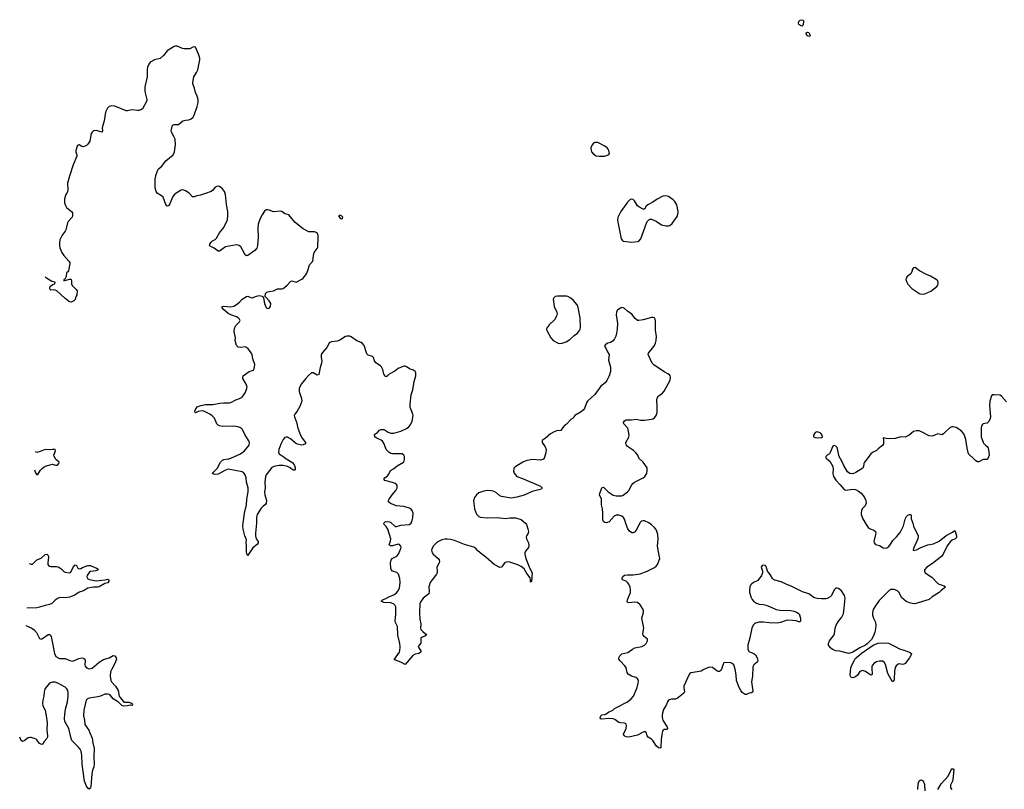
# Model space of a CAD drawing. Header units: inches. Extents: x 2294237 to 2473966, y 835830 to 1006981.
# Tile 39 of 77: x 2320348 to 2334251, y 985333 to 996197. Entities that reach past the tile are written whole.
import ezdxf

# ---------------------------------------------------------------- set-up
doc = ezdxf.new("R2010")
doc.units = ezdxf.units.IN
doc.header["$MEASUREMENT"] = 0
for name, color, linetype in [('C3928', 7, 'Continuous'), ('C3929', 7, 'Continuous'), ('C3938', 7, 'Continuous'), ('C3939', 7, 'Continuous')]:
    doc.layers.add(name, color=color, linetype=linetype)

msp = doc.modelspace()

# ---------------------------------------------------------------- linework, layer by layer
at = {"layer": 'C3928', "color": 6, "elevation": 300}
for points in [[(2320556, 989844), (2320570, 989799), (2320590, 989773), (2320610, 989785), (2320643, 989837), (2320670, 989868), (2320710, 989896), (2320810, 989922), (2320854, 989910), (2320880, 989910), (2320902, 989930), (2320906, 989950), (2320859, 989990), (2320853, 990000)], [(2324112, 990000), (2324128, 989988), (2324204, 989944), (2324230, 989904), (2324238, 989870), (2324237, 989850), (2324230, 989838), (2324210, 989839), (2324158, 989878), (2324130, 989892), (2324070, 989904), (2324010, 989905), (2323939, 989890), (2323910, 989876), (2323828, 989770), (2323819, 989750), (2323811, 989670), (2323812, 989590), (2323806, 989526), (2323809, 989490), (2323831, 989410), (2323830, 989370), (2323816, 989350), (2323790, 989333), (2323759, 989301), (2323703, 989210), (2323694, 989170), (2323693, 989090), (2323678, 988950), (2323679, 988910), (2323687, 988867), (2323715, 988830), (2323717, 988810), (2323701, 988790), (2323640, 988740), (2323582, 988658), (2323570, 988635), (2323562, 988642), (2323557, 988657), (2323550, 988690), (2323553, 988770), (2323548, 988810), (2323553, 988850), (2323548, 988870), (2323529, 988910), (2323506, 989006), (2323501, 989050), (2323502, 989090), (2323522, 989230), (2323551, 989350), (2323554, 989430), (2323574, 989530), (2323572, 989590), (2323552, 989670), (2323545, 989730), (2323533, 989770), (2323510, 989804), (2323490, 989816), (2323290, 989852), (2323245, 989835), (2323150, 989782), (2323097, 989777), (2323069, 989790), (2323084, 989810), (2323138, 989862), (2323183, 989950), (2323210, 989977), (2323233, 989987), (2323290, 989997), (2323302, 990000)], [(2327750, 990000), (2327747, 989993), (2327703, 989977), (2327591, 989991), (2327510, 989976), (2327453, 989950), (2327356, 989890), (2327331, 989870), (2327324, 989856), (2327321, 989830), (2327330, 989798), (2327370, 989751), (2327450, 989720), (2327701, 989610), (2327725, 989590), (2327722, 989578), (2327714, 989570), (2327585, 989535), (2327470, 989486), (2327370, 989456), (2327290, 989444), (2327150, 989466), (2327130, 989476), (2327079, 989519), (2327050, 989538), (2327010, 989546), (2326950, 989550), (2326900, 989540), (2326830, 989518), (2326796, 989490), (2326768, 989450), (2326756, 989405), (2326772, 989290), (2326797, 989217), (2326830, 989182), (2326850, 989176), (2326950, 989164), (2327088, 989168), (2327210, 989155), (2327270, 989164), (2327350, 989164), (2327430, 989143), (2327492, 989092), (2327504, 989070), (2327524, 989010), (2327531, 988970), (2327527, 988950), (2327504, 988910), (2327499, 988890), (2327503, 988870), (2327534, 988814), (2327539, 988770), (2327532, 988748), (2327490, 988697), (2327481, 988670), (2327480, 988650), (2327495, 988590), (2327551, 988451), (2327584, 988390), (2327575, 988265), (2327570, 988259), (2327559, 988270), (2327563, 988290), (2327557, 988317), (2327510, 988378), (2327470, 988447), (2327430, 988478), (2327383, 988503), (2327270, 988540), (2327230, 988545), (2327210, 988537), (2327190, 988521), (2327150, 988467), (2327130, 988462), (2327050, 988508), (2326930, 988612), (2326872, 988652), (2326818, 988698), (2326787, 988730), (2326759, 988750), (2326630, 988787), (2326490, 988844), (2326430, 988861), (2326390, 988866), (2326350, 988863), (2326310, 988854), (2326261, 988830), (2326232, 988810), (2326189, 988770), (2326170, 988736), (2326165, 988710), (2326170, 988671), (2326185, 988650), (2326256, 988590), (2326273, 988570), (2326276, 988550), (2326272, 988530), (2326238, 988470), (2326245, 988410), (2326243, 988390), (2326233, 988370), (2326170, 988290), (2326144, 988250), (2326127, 988190), (2326132, 988130), (2326125, 988090), (2326047, 988033), (2326010, 987985), (2325998, 987950), (2325992, 987830), (2325997, 987737), (2326014, 987670), (2326009, 987610), (2326014, 987590), (2326041, 987561), (2326079, 987530), (2326093, 987510), (2326070, 987494), (2326030, 987481), (2326014, 987466), (2326010, 987398), (2325976, 987350), (2325983, 987330), (2326011, 987290), (2326013, 987267), (2325985, 987250), (2325930, 987240), (2325897, 987223), (2325790, 987095), (2325730, 987129), (2325654, 987154), (2325641, 987161), (2325639, 987170), (2325711, 987270), (2325718, 987290), (2325722, 987342), (2325717, 987390), (2325686, 987510), (2325682, 987630), (2325655, 987690), (2325652, 987710), (2325661, 987799), (2325658, 987910), (2325652, 987930), (2325626, 987950), (2325590, 987963), (2325490, 987968), (2325453, 987990), (2325473, 988010), (2325510, 988023), (2325570, 988057), (2325630, 988078), (2325670, 988105), (2325689, 988130), (2325709, 988170), (2325718, 988210), (2325720, 988250), (2325718, 988310), (2325699, 988370), (2325673, 988393), (2325614, 988414), (2325594, 988434), (2325587, 988450), (2325585, 988530), (2325592, 988568), (2325607, 988590), (2325675, 988625), (2325699, 988650), (2325731, 988730), (2325733, 988753), (2325727, 988770), (2325710, 988789), (2325690, 988793), (2325610, 988769), (2325582, 988770), (2325570, 988779), (2325563, 988790), (2325586, 988834), (2325588, 988870), (2325546, 989006), (2325522, 989042), (2325494, 989070), (2325492, 989090), (2325509, 989110), (2325525, 989115), (2325570, 989110), (2325590, 989098), (2325650, 989042), (2325670, 989042), (2325730, 989062), (2325849, 989071), (2325873, 989087), (2325886, 989110), (2325901, 989170), (2325902, 989230), (2325890, 989270), (2325870, 989290), (2325850, 989301), (2325770, 989326), (2325670, 989335), (2325586, 989366), (2325558, 989390), (2325554, 989410), (2325563, 989430), (2325609, 989491), (2325661, 989550), (2325678, 989590), (2325677, 989617), (2325674, 989630), (2325651, 989651), (2325610, 989665), (2325506, 989690), (2325492, 989710), (2325503, 989730), (2325541, 989759), (2325559, 989781), (2325585, 989835), (2325624, 989856), (2325680, 989900), (2325767, 989953), (2325778, 989970), (2325783, 989990), (2325782, 990000)], [(2330000, 987018), (2329970, 987002), (2329856, 986984), (2329825, 986975), (2329810, 986966), (2329790, 986935), (2329725, 986790), (2329724, 986770), (2329736, 986710), (2329724, 986690), (2329630, 986613), (2329610, 986607), (2329550, 986605), (2329509, 986590), (2329494, 986570), (2329480, 986530), (2329441, 986459), (2329422, 986390), (2329420, 986350), (2329424, 986330), (2329431, 986309), (2329491, 986210), (2329496, 986190), (2329490, 986177), (2329470, 986179), (2329445, 986175), (2329430, 986161), (2329424, 986150), (2329415, 986110), (2329404, 986030), (2329399, 985930), (2329390, 985913), (2329370, 985918), (2329340, 985940), (2329290, 986021), (2329270, 986040), (2329223, 986070), (2329210, 986090), (2329193, 986133), (2329182, 986142), (2329170, 986147), (2329150, 986140), (2329070, 986099), (2328950, 986071), (2328910, 986074), (2328882, 986090), (2328874, 986110), (2328912, 986190), (2328915, 986235), (2328913, 986253), (2328904, 986264), (2328888, 986268), (2328830, 986271), (2328810, 986278), (2328750, 986320), (2328730, 986329), (2328670, 986334), (2328565, 986325), (2328547, 986330), (2328544, 986344), (2328552, 986370), (2328570, 986382), (2328610, 986390), (2328630, 986400), (2328660, 986420), (2328721, 986450), (2328742, 986470), (2328776, 986490), (2328930, 986570), (2328980, 986610), (2329014, 986650), (2329068, 986770), (2329081, 986830), (2329084, 986870), (2329080, 986880), (2329073, 986893), (2329050, 986910), (2328985, 986930), (2328939, 986959), (2328924, 986984), (2328911, 987050), (2328894, 987074), (2328825, 987145), (2328810, 987170), (2328807, 987190), (2328821, 987219), (2328850, 987244), (2328936, 987264), (2328999, 987310), (2329034, 987330), (2329131, 987349), (2329171, 987369), (2329193, 987390), (2329212, 987430), (2329211, 987451), (2329164, 987490), (2329151, 987510), (2329147, 987530), (2329159, 987610), (2329132, 987748), (2329157, 987830), (2329157, 987850), (2329150, 987870), (2329110, 987935), (2329070, 987970), (2329034, 987974), (2328947, 987967), (2328930, 987970), (2328926, 987986), (2328931, 988010), (2328974, 988110), (2328974, 988150), (2328966, 988186), (2328948, 988228), (2328931, 988250), (2328910, 988272), (2328859, 988290), (2328850, 988310), (2328870, 988340), (2328890, 988354), (2328930, 988361), (2329010, 988361), (2329110, 988373), (2329208, 988412), (2329310, 988464), (2329336, 988484), (2329354, 988506), (2329388, 988590), (2329366, 988686), (2329355, 988765), (2329363, 988870), (2329358, 988930), (2329338, 988990), (2329310, 989030), (2329270, 989067), (2329230, 989093), (2329170, 989125), (2329150, 989125), (2329130, 989116), (2329110, 989097), (2329051, 988989), (2329030, 988964), (2329010, 988953), (2328990, 988954), (2328959, 988979), (2328937, 989010), (2328911, 989070), (2328887, 989147), (2328875, 989170), (2328849, 989190), (2328810, 989203), (2328770, 989202), (2328742, 989190), (2328670, 989111), (2328650, 989098), (2328630, 989095), (2328610, 989098), (2328590, 989113), (2328581, 989130), (2328582, 989230), (2328576, 989290), (2328562, 989350), (2328564, 989430), (2328535, 989490), (2328538, 989510), (2328570, 989590), (2328590, 989599), (2328659, 989530), (2328730, 989487), (2328770, 989478), (2328830, 989476), (2328850, 989477), (2328870, 989486), (2328929, 989530), (2328948, 989550), (2328990, 989630), (2329008, 989652), (2329031, 989669), (2329151, 989729), (2329176, 989750), (2329202, 989790), (2329210, 989830), (2329206, 989870), (2329151, 989950), (2329098, 989998), (2329097, 990000)], [(2320483, 988519), (2320510, 988509), (2320530, 988510), (2320589, 988571), (2320650, 988597), (2320710, 988646), (2320730, 988650), (2320750, 988633), (2320755, 988610), (2320745, 988530), (2320747, 988507), (2320753, 988493), (2320770, 988482), (2320790, 988478), (2320870, 988480), (2320890, 988475), (2320930, 988450), (2320970, 988407), (2320990, 988399), (2321050, 988391), (2321070, 988400), (2321105, 988470), (2321130, 988500), (2321150, 988493), (2321170, 988453), (2321190, 988446), (2321210, 988449), (2321236, 988464), (2321309, 988491), (2321350, 988492), (2321440, 988450), (2321457, 988430), (2321425, 988415), (2321350, 988407), (2321330, 988393), (2321302, 988350), (2321297, 988330), (2321310, 988304), (2321333, 988293), (2321430, 988276), (2321550, 988288), (2321590, 988301), (2321608, 988290), (2321609, 988270), (2321594, 988246), (2321550, 988236), (2321470, 988191), (2321450, 988186), (2321390, 988188), (2321310, 988171), (2321250, 988133), (2321190, 988114), (2321126, 988074), (2321053, 988047), (2320990, 988037), (2320930, 988042), (2320890, 988031), (2320850, 988005), (2320802, 987958), (2320770, 987941), (2320710, 987929), (2320630, 987902), (2320590, 987894), (2320450, 987892), (2320449, 987891)], [(2320435, 987645), (2320510, 987614), (2320548, 987588), (2320585, 987545), (2320630, 987463), (2320650, 987454), (2320670, 987462), (2320750, 987516), (2320770, 987517), (2320779, 987510), (2320791, 987491), (2320840, 987250), (2320860, 987210), (2320890, 987187), (2320910, 987181), (2320990, 987181), (2321057, 987150), (2321090, 987143), (2321110, 987146), (2321182, 987178), (2321227, 987187), (2321250, 987186), (2321269, 987170), (2321273, 987153), (2321270, 987090), (2321275, 987070), (2321291, 987050), (2321330, 987032), (2321370, 987042), (2321470, 987127), (2321530, 987165), (2321612, 987188), (2321670, 987223), (2321690, 987217), (2321710, 987190), (2321714, 987170), (2321691, 987110), (2321647, 987030), (2321631, 986990), (2321625, 986930), (2321634, 986870), (2321644, 986850), (2321699, 986790), (2321739, 986730), (2321755, 986650), (2321768, 986628), (2321810, 986577), (2321830, 986565), (2321890, 986565), (2321925, 986550), (2321941, 986530), (2321930, 986518), (2321910, 986519), (2321871, 986509), (2321812, 986508), (2321790, 986514), (2321742, 986562), (2321670, 986609), (2321630, 986655), (2321610, 986670), (2321590, 986676), (2321550, 986675), (2321490, 986648), (2321450, 986637), (2321330, 986620), (2321306, 986610), (2321289, 986591), (2321253, 986450), (2321249, 986370), (2321262, 986310), (2321270, 986250), (2321324, 986170), (2321337, 986130), (2321373, 986053), (2321381, 985990), (2321401, 985910), (2321395, 985790), (2321402, 985690), (2321395, 985650), (2321377, 985603), (2321366, 985550), (2321353, 985367), (2321350, 985357), (2321330, 985333), (2321310, 985349), (2321290, 985379), (2321263, 985450), (2321229, 985689), (2321225, 985810), (2321216, 985870), (2321201, 985901), (2321178, 985930), (2321102, 986002), (2321084, 986024), (2321074, 986050), (2321040, 986190), (2320984, 986290), (2320979, 986330), (2320986, 986394), (2320997, 986463), (2321024, 986570), (2321034, 986650), (2321033, 986693), (2321026, 986730), (2321013, 986753), (2320990, 986777), (2320888, 986832), (2320850, 986845), (2320810, 986846), (2320771, 986829), (2320750, 986810), (2320710, 986755), (2320698, 986730), (2320692, 986710), (2320689, 986650), (2320675, 986590), (2320671, 986550), (2320677, 986510), (2320707, 986450), (2320722, 986370), (2320735, 986275), (2320731, 986170), (2320743, 986090), (2320741, 986070), (2320732, 986048), (2320692, 986008), (2320670, 985972), (2320654, 985966), (2320630, 985979), (2320591, 986031), (2320580, 986040), (2320510, 986064), (2320490, 986064), (2320470, 986058), (2320410, 986015), (2320390, 986009), (2320370, 986022), (2320348, 986070), (2320348, 986071)]]:
    msp.add_lwpolyline(points, dxfattribs=at)
at = {"layer": 'C3929', "color": 6, "elevation": 300}
for points in [[(2323302, 990000), (2323330, 990009), (2323464, 990070), (2323523, 990110), (2323587, 990190), (2323592, 990228), (2323586, 990250), (2323533, 990330), (2323493, 990410), (2323470, 990435), (2323428, 990448), (2323370, 990457), (2323210, 990456), (2323170, 990463), (2323150, 990473), (2323132, 990490), (2323098, 990570), (2323067, 990607), (2323035, 990630), (2322950, 990670), (2322930, 990674), (2322870, 990667), (2322830, 990648), (2322824, 990650), (2322820, 990670), (2322830, 990696), (2322856, 990730), (2322906, 990753), (2322970, 990765), (2323077, 990763), (2323176, 990784), (2323231, 990789), (2323310, 990787), (2323330, 990792), (2323398, 990830), (2323452, 990850), (2323488, 990870), (2323531, 990930), (2323556, 990990), (2323558, 991010), (2323547, 991050), (2323500, 991130), (2323497, 991150), (2323502, 991170), (2323590, 991229), (2323648, 991252), (2323658, 991270), (2323668, 991330), (2323641, 991410), (2323631, 991470), (2323607, 991510), (2323576, 991550), (2323550, 991572), (2323530, 991579), (2323470, 991572), (2323435, 991575), (2323422, 991582), (2323410, 991599), (2323393, 991670), (2323394, 991710), (2323376, 991790), (2323376, 991810), (2323385, 991850), (2323401, 991879), (2323419, 991901), (2323454, 991930), (2323461, 991950), (2323452, 991970), (2323432, 991990), (2323410, 992003), (2323330, 992029), (2323290, 992050), (2323223, 992110), (2323208, 992130), (2323205, 992150), (2323228, 992152), (2323330, 992145), (2323370, 992154), (2323410, 992176), (2323451, 992210), (2323490, 992250), (2323550, 992290), (2323570, 992293), (2323590, 992287), (2323610, 992274), (2323630, 992271), (2323690, 992293), (2323730, 992302), (2323774, 992294), (2323783, 992283), (2323791, 992271), (2323806, 992190), (2323823, 992143), (2323830, 992131), (2323850, 992121), (2323870, 992126), (2323889, 992150), (2323892, 992190), (2323869, 992230), (2323814, 992290), (2323817, 992330), (2323839, 992350), (2323870, 992361), (2323930, 992369), (2323990, 992396), (2324010, 992399), (2324050, 992397), (2324070, 992404), (2324124, 992450), (2324170, 992500), (2324190, 992509), (2324250, 992493), (2324330, 992533), (2324352, 992550), (2324390, 992597), (2324401, 992619), (2324423, 992670), (2324442, 992738), (2324487, 992790), (2324496, 992870), (2324507, 992910), (2324550, 992967), (2324556, 992984), (2324565, 993130), (2324564, 993150), (2324549, 993189), (2324510, 993203), (2324430, 993204), (2324350, 993247), (2324236, 993336), (2324150, 993441), (2324090, 993459), (2324050, 993489), (2324033, 993493), (2323930, 993487), (2323870, 993510), (2323850, 993514), (2323830, 993512), (2323806, 993494), (2323770, 993443), (2323745, 993390), (2323715, 993310), (2323710, 993250), (2323716, 993130), (2323705, 993010), (2323695, 992970), (2323670, 992938), (2323570, 992870), (2323550, 992866), (2323530, 992880), (2323496, 992950), (2323470, 992990), (2323446, 993010), (2323410, 993018), (2323253, 992990), (2323170, 992931), (2323150, 992930), (2323094, 992974), (2323038, 992998), (2323026, 993010), (2323031, 993030), (2323050, 993056), (2323070, 993074), (2323110, 993095), (2323128, 993112), (2323171, 993189), (2323230, 993265), (2323282, 993370), (2323287, 993433), (2323286, 993490), (2323270, 993590), (2323255, 993730), (2323240, 993770), (2323210, 993811), (2323170, 993841), (2323150, 993846), (2323130, 993844), (2323110, 993834), (2323072, 993788), (2323050, 993771), (2322970, 993742), (2322899, 993721), (2322849, 993711), (2322810, 993695), (2322790, 993697), (2322739, 993750), (2322690, 993781), (2322650, 993794), (2322630, 993790), (2322556, 993750), (2322530, 993727), (2322505, 993690), (2322470, 993597), (2322450, 993569), (2322430, 993564), (2322410, 993590), (2322372, 993690), (2322350, 993710), (2322290, 993748), (2322273, 993770), (2322262, 993822), (2322262, 993950), (2322274, 994010), (2322294, 994066), (2322309, 994091), (2322350, 994127), (2322410, 994203), (2322515, 994290), (2322536, 994330), (2322548, 994432), (2322542, 994510), (2322526, 994550), (2322492, 994610), (2322487, 994630), (2322506, 994710), (2322530, 994718), (2322570, 994716), (2322590, 994720), (2322650, 994770), (2322690, 994781), (2322735, 994785), (2322770, 994797), (2322797, 994823), (2322814, 994850), (2322854, 994970), (2322870, 995030), (2322870, 995070), (2322856, 995116), (2322830, 995169), (2322818, 995230), (2322791, 995290), (2322791, 995310), (2322807, 995390), (2322844, 995450), (2322862, 995490), (2322894, 995630), (2322892, 995652), (2322872, 995712), (2322829, 995809), (2322810, 995814), (2322794, 995810), (2322750, 995785), (2322670, 995785), (2322649, 995789), (2322570, 995822), (2322550, 995824), (2322530, 995819), (2322430, 995757), (2322379, 995690), (2322330, 995651), (2322250, 995630), (2322190, 995599), (2322171, 995570), (2322152, 995528), (2322147, 995490), (2322150, 995430), (2322146, 995390), (2322116, 995250), (2322114, 995186), (2322144, 995070), (2322142, 995050), (2322081, 994939), (2322057, 994923), (2322030, 994916), (2322010, 994914), (2321930, 994925), (2321870, 994910), (2321850, 994911), (2321690, 994976), (2321650, 994982), (2321610, 994970), (2321586, 994950), (2321559, 994890), (2321539, 994770), (2321511, 994670), (2321516, 994630), (2321511, 994609), (2321428, 994632), (2321390, 994629), (2321370, 994609), (2321359, 994590), (2321337, 994483), (2321331, 994468), (2321310, 994438), (2321290, 994421), (2321250, 994403), (2321226, 994406), (2321190, 994429), (2321170, 994428), (2321158, 994410), (2321143, 994350), (2321143, 994330), (2321157, 994290), (2321153, 994270), (2321103, 994150), (2321050, 993990), (2321025, 993890), (2321027, 993790), (2321023, 993770), (2321015, 993750), (2320999, 993730), (2320981, 993670), (2320983, 993610), (2320993, 993573), (2321010, 993547), (2321082, 993490), (2321093, 993470), (2321096, 993430), (2321090, 993409), (2321034, 993350), (2321021, 993330), (2321011, 993270), (2320999, 993230), (2320991, 993210), (2320950, 993156), (2320934, 993126), (2320916, 993090), (2320908, 993050), (2320909, 993010), (2320916, 992976), (2320944, 992910), (2320970, 992870), (2321044, 992790), (2321057, 992770), (2321058, 992750), (2321046, 992710), (2321039, 992650), (2321030, 992639), (2321008, 992630), (2321004, 992570), (2320984, 992536), (2320971, 992530), (2320973, 992513), (2321050, 992534), (2321070, 992534), (2321073, 992530), (2321082, 992510), (2321080, 992470), (2321087, 992447), (2321146, 992390), (2321158, 992370), (2321162, 992350), (2321154, 992330), (2321154, 992310), (2321144, 992296), (2321134, 992270), (2321133, 992247), (2321113, 992227), (2321074, 992210), (2321050, 992215), (2320990, 992262), (2320871, 992371), (2320850, 992380), (2320830, 992383), (2320790, 992380), (2320780, 992390), (2320774, 992410), (2320777, 992430), (2320810, 992460), (2320844, 992470), (2320848, 992490), (2320801, 992501), (2320727, 992547), (2320706, 992566)], [(2329097, 990000), (2329075, 990050), (2329050, 990083), (2329015, 990115), (2328931, 990170), (2328914, 990190), (2328906, 990210), (2328907, 990230), (2328950, 990305), (2328953, 990330), (2328941, 990410), (2328933, 990430), (2328879, 990490), (2328875, 990510), (2328886, 990534), (2328910, 990550), (2328989, 990551), (2329058, 990558), (2329114, 990546), (2329170, 990542), (2329270, 990557), (2329290, 990565), (2329310, 990579), (2329333, 990610), (2329347, 990653), (2329351, 990731), (2329344, 990830), (2329350, 990855), (2329370, 990886), (2329419, 990921), (2329449, 990952), (2329531, 991110), (2329538, 991150), (2329532, 991170), (2329522, 991182), (2329499, 991199), (2329450, 991225), (2329303, 991323), (2329281, 991350), (2329224, 991470), (2329226, 991490), (2329235, 991505), (2329290, 991566), (2329310, 991598), (2329325, 991630), (2329335, 991670), (2329338, 991730), (2329325, 991810), (2329328, 991870), (2329325, 991945), (2329322, 991970), (2329310, 991987), (2329294, 991994), (2329270, 991995), (2329150, 991959), (2329090, 991951), (2329070, 991952), (2329038, 991978), (2328990, 992041), (2328930, 992084), (2328890, 992121), (2328870, 992132), (2328850, 992133), (2328833, 992127), (2328810, 992113), (2328784, 992090), (2328773, 992070), (2328769, 992030), (2328787, 991910), (2328786, 991830), (2328777, 991770), (2328764, 991730), (2328748, 991692), (2328730, 991666), (2328690, 991639), (2328651, 991629), (2328630, 991619), (2328618, 991610), (2328606, 991590), (2328630, 991552), (2328647, 991510), (2328670, 991470), (2328663, 991390), (2328692, 991290), (2328688, 991230), (2328673, 991170), (2328637, 991103), (2328613, 991070), (2328554, 991026), (2328470, 990906), (2328367, 990813), (2328352, 990788), (2328323, 990710), (2328310, 990690), (2328278, 990662), (2328187, 990610), (2328171, 990590), (2328165, 990570), (2328130, 990553), (2328070, 990489), (2328050, 990476), (2328019, 990441), (2327990, 990398), (2327930, 990393), (2327885, 990375), (2327843, 990350), (2327770, 990285), (2327725, 990255), (2327725, 990230), (2327768, 990168), (2327783, 990130), (2327778, 990082), (2327760, 990020), (2327750, 990000)], [(2325782, 990000), (2325780, 990030), (2325772, 990050), (2325750, 990067), (2325738, 990070), (2325610, 990071), (2325590, 990075), (2325562, 990090), (2325523, 990130), (2325494, 990210), (2325470, 990249), (2325450, 990263), (2325390, 990290), (2325366, 990306), (2325361, 990310), (2325357, 990330), (2325370, 990350), (2325402, 990370), (2325430, 990403), (2325450, 990412), (2325491, 990410), (2325510, 990403), (2325550, 990375), (2325590, 990360), (2325630, 990361), (2325664, 990370), (2325730, 990390), (2325810, 990424), (2325842, 990450), (2325872, 990488), (2325888, 990532), (2325904, 990610), (2325901, 990630), (2325874, 990690), (2325864, 990724), (2325863, 990770), (2325877, 990903), (2325899, 990970), (2325920, 991090), (2325940, 991170), (2325941, 991210), (2325930, 991233), (2325908, 991248), (2325864, 991264), (2325810, 991296), (2325790, 991304), (2325770, 991304), (2325690, 991275), (2325643, 991237), (2325567, 991193), (2325530, 991160), (2325510, 991162), (2325491, 991191), (2325477, 991257), (2325456, 991296), (2325444, 991310), (2325390, 991342), (2325375, 991355), (2325360, 991380), (2325343, 991430), (2325330, 991443), (2325270, 991463), (2325250, 991480), (2325210, 991598), (2325190, 991627), (2325170, 991642), (2325110, 991666), (2325030, 991719), (2325010, 991728), (2324970, 991731), (2324950, 991727), (2324868, 991672), (2324830, 991658), (2324749, 991651), (2324730, 991642), (2324716, 991630), (2324687, 991570), (2324623, 991497), (2324607, 991470), (2324605, 991435), (2324614, 991370), (2324612, 991350), (2324591, 991289), (2324573, 991187), (2324550, 991181), (2324490, 991214), (2324470, 991210), (2324426, 991174), (2324387, 991133), (2324323, 991050), (2324295, 990990), (2324296, 990950), (2324329, 990850), (2324333, 990810), (2324304, 990736), (2324267, 990673), (2324232, 990630), (2324226, 990610), (2324229, 990590), (2324256, 990516), (2324277, 990430), (2324314, 990334), (2324336, 990290), (2324386, 990230), (2324383, 990210), (2324350, 990195), (2324330, 990193), (2324270, 990206), (2324241, 990221), (2324170, 990279), (2324130, 990302), (2324110, 990304), (2324090, 990298), (2324067, 990273), (2324036, 990204), (2324008, 990130), (2324003, 990090), (2324010, 990071), (2324083, 990023), (2324112, 990000)], [(2320853, 990000), (2320834, 990030), (2320832, 990050), (2320856, 990110), (2320850, 990131), (2320810, 990132), (2320770, 990123), (2320710, 990132), (2320638, 990102), (2320589, 990089), (2320570, 990096)]]:
    msp.add_lwpolyline(points, dxfattribs=at)
for points in [[(2328510, 994463), (2328470, 994462), (2328450, 994452), (2328430, 994433), (2328415, 994390), (2328416, 994350), (2328421, 994330), (2328450, 994298), (2328490, 994277), (2328530, 994270), (2328607, 994273), (2328650, 994285), (2328665, 994295), (2328674, 994310), (2328668, 994350), (2328659, 994370), (2328642, 994390), (2328610, 994413)], [(2329470, 993710), (2329430, 993707), (2329350, 993666), (2329290, 993621), (2329218, 993582), (2329196, 993564), (2329170, 993523), (2329150, 993524), (2329090, 993556), (2329073, 993570), (2329030, 993639), (2329010, 993661), (2328990, 993665), (2328970, 993657), (2328930, 993621), (2328838, 993490), (2328806, 993434), (2328796, 993404), (2328791, 993369), (2328802, 993290), (2328831, 993150), (2328843, 993103), (2328859, 993079), (2328871, 993071), (2328990, 993055), (2329070, 993064), (2329090, 993073), (2329117, 993103), (2329197, 993323), (2329210, 993348), (2329230, 993372), (2329250, 993381), (2329270, 993381), (2329334, 993354), (2329410, 993302), (2329470, 993285), (2329510, 993285), (2329530, 993293), (2329561, 993319), (2329630, 993419), (2329642, 993450), (2329648, 993490), (2329626, 993586), (2329600, 993630), (2329576, 993656), (2329510, 993701)], [(2324870, 993437), (2324852, 993430), (2324870, 993401), (2324890, 993388), (2324908, 993392), (2324909, 993410), (2324893, 993430)], [(2327944, 992296), (2327911, 992289), (2327899, 992281), (2327888, 992272), (2327882, 992250), (2327894, 992150), (2327932, 992070), (2327935, 992050), (2327929, 992010), (2327900, 991960), (2327824, 991890), (2327795, 991850), (2327786, 991830), (2327791, 991810), (2327850, 991707), (2327881, 991670), (2327950, 991630), (2327970, 991625), (2328010, 991629), (2328066, 991650), (2328117, 991683), (2328179, 991741), (2328226, 991774), (2328252, 991810), (2328262, 991830), (2328265, 991855), (2328263, 991990), (2328236, 992136), (2328218, 992170), (2328170, 992234), (2328130, 992267), (2328090, 992290), (2328070, 992294)]]:
    msp.add_lwpolyline(points, close=True, dxfattribs=at)
at = {"layer": 'C3938', "color": 6, "elevation": 300}
for points in [[(2331744, 990000), (2331787, 989967), (2331829, 989890), (2331833, 989850), (2331830, 989790), (2331840, 989750), (2331870, 989699), (2331933, 989633), (2331990, 989565), (2332010, 989558), (2332110, 989569), (2332150, 989563), (2332190, 989544), (2332230, 989514), (2332270, 989460), (2332294, 989410), (2332299, 989370), (2332285, 989335), (2332244, 989290), (2332234, 989270), (2332228, 989230), (2332230, 989210), (2332252, 989150), (2332300, 989070), (2332330, 989031), (2332359, 989010), (2332409, 988989), (2332431, 988970), (2332437, 988950), (2332434, 988930), (2332409, 988830), (2332413, 988810), (2332430, 988790), (2332490, 988776), (2332542, 988742), (2332570, 988735), (2332590, 988740), (2332619, 988761), (2332646, 988794), (2332676, 988844), (2332730, 988899), (2332780, 988960), (2332826, 989050), (2332850, 989148), (2332870, 989183), (2332890, 989205), (2332910, 989213), (2332931, 989210), (2332936, 989196), (2332938, 989150), (2332961, 989090), (2332970, 989047), (2333034, 988910), (2333032, 988868), (2332968, 988730), (2332965, 988710), (2332970, 988705), (2333010, 988713), (2333074, 988747), (2333170, 988782), (2333250, 988799), (2333330, 988836), (2333430, 988918), (2333517, 988963), (2333550, 988987), (2333557, 988977), (2333575, 988910), (2333574, 988886), (2333557, 988870), (2333513, 988850), (2333490, 988830), (2333445, 988770), (2333387, 988650), (2333370, 988626), (2333239, 988521), (2333155, 988470), (2333124, 988430), (2333122, 988410), (2333133, 988390), (2333227, 988327), (2333310, 988240), (2333330, 988227), (2333403, 988203), (2333420, 988190), (2333403, 988170), (2333360, 988140), (2333330, 988109), (2333232, 988048), (2333190, 988014), (2332987, 987953), (2332950, 987955), (2332910, 987965), (2332866, 987986), (2332801, 988041), (2332767, 988110), (2332748, 988130), (2332710, 988149), (2332690, 988153), (2332650, 988152), (2332630, 988144), (2332484, 987996), (2332421, 987910), (2332401, 987870), (2332390, 987830), (2332391, 987790), (2332403, 987750), (2332431, 987691), (2332436, 987644), (2332428, 987570), (2332422, 987550), (2332398, 987490), (2332374, 987450), (2332313, 987387), (2332290, 987370), (2332209, 987331), (2332110, 987268), (2332070, 987253), (2332050, 987251), (2331930, 987282), (2331870, 987289), (2331850, 987296), (2331822, 987310), (2331796, 987330), (2331770, 987370), (2331768, 987392), (2331783, 987430), (2331848, 987512), (2331854, 987530), (2331863, 987610), (2331877, 987650), (2331912, 987708), (2331957, 987763), (2331978, 987810), (2331992, 987888), (2332005, 988030), (2331994, 988070), (2331950, 988136), (2331910, 988168), (2331890, 988173), (2331870, 988170), (2331849, 988150), (2331811, 988069), (2331790, 988049), (2331750, 988027), (2331730, 988022), (2331670, 988022), (2331608, 988028), (2331570, 988038), (2331549, 988049), (2331491, 988090), (2331401, 988121), (2331250, 988198), (2331170, 988229), (2331102, 988262), (2331010, 988287), (2330990, 988297), (2330976, 988310), (2330945, 988365), (2330909, 988410), (2330890, 988477), (2330872, 988492), (2330850, 988498), (2330830, 988493), (2330817, 988470), (2330838, 988410), (2330837, 988390), (2330824, 988350), (2330770, 988280), (2330709, 988250), (2330680, 988230), (2330667, 988213), (2330657, 988190), (2330652, 988150), (2330655, 988115), (2330670, 988050), (2330690, 988012), (2330710, 987990), (2330750, 987959), (2330790, 987947), (2330850, 987941), (2330890, 987932), (2330970, 987901), (2331030, 987869), (2331081, 987861), (2331236, 987856), (2331278, 987850), (2331315, 987835), (2331354, 987810), (2331373, 987750), (2331375, 987705), (2331370, 987699), (2331350, 987697), (2331310, 987712), (2331210, 987722), (2331170, 987714), (2331090, 987686), (2331050, 987679), (2330930, 987682), (2330850, 987692), (2330790, 987691), (2330740, 987680), (2330724, 987670), (2330704, 987650), (2330686, 987610), (2330660, 987470), (2330630, 987370), (2330630, 987311), (2330638, 987290), (2330653, 987273), (2330714, 987250), (2330740, 987230), (2330761, 987190), (2330771, 987150), (2330761, 987130), (2330713, 987090), (2330699, 987061), (2330694, 986930), (2330680, 986850), (2330702, 986718), (2330701, 986710), (2330683, 986697), (2330650, 986690), (2330610, 986669), (2330590, 986670), (2330550, 986701), (2330530, 986728), (2330505, 986770), (2330482, 986830), (2330471, 986871), (2330464, 986950), (2330450, 987027), (2330430, 987088), (2330410, 987111), (2330390, 987117), (2330310, 987124), (2330290, 987117), (2330279, 987101), (2330258, 987030), (2330247, 987013), (2330230, 986997), (2330210, 986996), (2330190, 987006), (2330150, 987040), (2330130, 987051), (2330090, 987055), (2330050, 987044), (2330000, 987018)], [(2332315, 990000), (2332276, 989950), (2332266, 989930), (2332263, 989890), (2332254, 989866), (2332154, 989806), (2332110, 989788), (2332069, 989789), (2332036, 989816), (2331983, 989903), (2331970, 989937), (2331936, 990000)], [(2334018, 990000), (2334010, 989989), (2333950, 989990), (2333890, 989955), (2333870, 989957), (2333850, 989970), (2333819, 990000)], [(2333310, 985330), (2333359, 985410), (2333460, 985520), (2333501, 985610), (2333510, 985621), (2333530, 985621), (2333536, 985610), (2333525, 985470), (2333521, 985450), (2333493, 985390), (2333489, 985370), (2333492, 985352), (2333509, 985329)], [(2333031, 985330), (2333036, 985410), (2333050, 985454), (2333070, 985467), (2333084, 985464), (2333097, 985457), (2333110, 985438), (2333123, 985403), (2333130, 985310)]]:
    msp.add_lwpolyline(points, dxfattribs=at)
msp.add_lwpolyline([(2332810, 987094), (2332770, 987104), (2332750, 987100), (2332722, 987078), (2332709, 987051), (2332699, 987001), (2332696, 986884), (2332690, 986862), (2332670, 986849), (2332606, 986970), (2332573, 987093), (2332553, 987130), (2332530, 987141), (2332490, 987143), (2332448, 987132), (2332410, 987110), (2332394, 987090), (2332381, 987070), (2332379, 987050), (2332387, 986953), (2332370, 986944), (2332350, 986952), (2332290, 986998), (2332250, 987010), (2332210, 986996), (2332177, 986943), (2332150, 986922), (2332110, 986906), (2332090, 986913), (2332080, 986930), (2332076, 986950), (2332085, 987050), (2332091, 987070), (2332140, 987170), (2332160, 987190), (2332231, 987250), (2332369, 987351), (2332410, 987374), (2332470, 987396), (2332590, 987400), (2332615, 987395), (2332710, 987350), (2332770, 987315), (2332830, 987299), (2332910, 987270), (2332939, 987250), (2332936, 987230), (2332910, 987187), (2332850, 987110), (2332830, 987098)], close=True, dxfattribs=at)
at = {"layer": 'C3939', "color": 6}
for points, elevation in [([(2331390, 996108), (2331350, 996129), (2331345, 996150), (2331350, 996171), (2331370, 996191), (2331390, 996197), (2331411, 996191), (2331415, 996175), (2331410, 996126)], 200), ([(2331490, 995959), (2331470, 995969), (2331456, 995990), (2331455, 996010), (2331462, 996018), (2331470, 996021), (2331490, 996015), (2331507, 995990), (2331510, 995968)], 200), ([(2332990, 992699), (2332970, 992695), (2332951, 992670), (2332951, 992650), (2332931, 992610), (2332879, 992570), (2332864, 992550), (2332862, 992530), (2332875, 992490), (2332890, 992464), (2332945, 992405), (2333030, 992345), (2333050, 992333), (2333084, 992324), (2333130, 992329), (2333214, 992366), (2333296, 992430), (2333312, 992450), (2333317, 992470), (2333310, 992510), (2333287, 992530), (2333210, 992576), (2333150, 992600), (2333051, 992651)], 300), ([(2331610, 990379), (2331581, 990370), (2331559, 990330), (2331559, 990310), (2331578, 990298), (2331610, 990293), (2331670, 990301), (2331684, 990310), (2331681, 990330), (2331670, 990345), (2331650, 990363)], 300)]:
    msp.add_lwpolyline(points, close=True, dxfattribs=dict(at, elevation=elevation))
at = {"layer": 'C3939', "color": 6, "elevation": 300}
for points in [[(2334282, 990802), (2334210, 990884), (2334190, 990895), (2334110, 990903), (2334090, 990901), (2334071, 990889), (2334046, 990814), (2334040, 990750), (2334055, 990590), (2334050, 990567), (2334030, 990524), (2334010, 990502), (2333970, 990497), (2333950, 990490), (2333940, 990480), (2333930, 990462), (2333923, 990430), (2333925, 990310), (2333959, 990219), (2333984, 990190), (2334010, 990170), (2334024, 990150), (2334029, 990130), (2334036, 990050), (2334025, 990010), (2334018, 990000)], [(2333819, 990000), (2333747, 990070), (2333726, 990150), (2333708, 990270), (2333690, 990327), (2333678, 990350), (2333650, 990385), (2333610, 990418), (2333570, 990441), (2333530, 990451), (2333510, 990450), (2333484, 990436), (2333419, 990381), (2333390, 990350), (2333370, 990338), (2333310, 990350), (2333270, 990331), (2333230, 990319), (2333190, 990322), (2333070, 990386), (2333048, 990392), (2333010, 990394), (2332970, 990384), (2332906, 990334), (2332850, 990305), (2332790, 990310), (2332710, 990287), (2332630, 990281), (2332583, 990283), (2332546, 990294), (2332542, 990290), (2332547, 990267), (2332546, 990230), (2332543, 990210), (2332532, 990188), (2332470, 990141), (2332445, 990115), (2332390, 990089), (2332368, 990070), (2332315, 990000)], [(2331936, 990000), (2331920, 990030), (2331890, 990159), (2331870, 990179), (2331850, 990185), (2331830, 990175), (2331794, 990086), (2331783, 990070), (2331751, 990050), (2331731, 990030), (2331731, 990010), (2331744, 990000)]]:
    msp.add_lwpolyline(points, dxfattribs=at)

doc.saveas('drawing.dxf')
